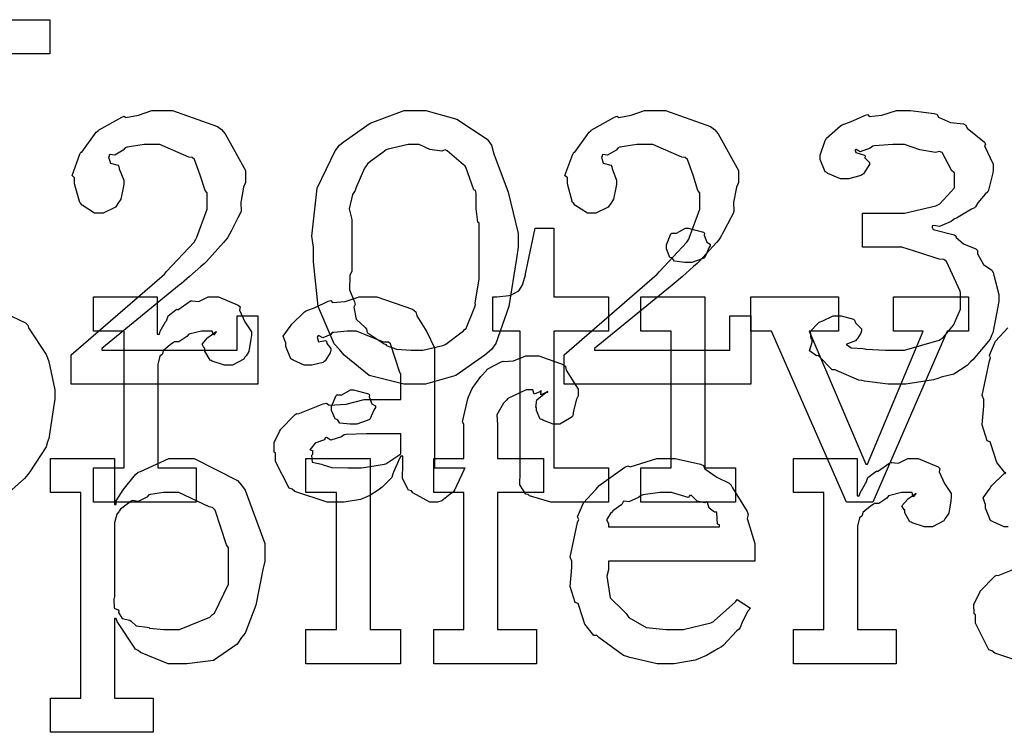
# Model space of a CAD drawing. Extents: x 0 to 8.5, y 0 to 11.
# Tile 223 of 256: x 6.69 to 7.09, y 3.138 to 3.427. Entities that reach past the tile are written whole.
import ezdxf

# ---------------------------------------------------------------- set-up
doc = ezdxf.new("R2010")
doc.units = 0
doc.layers.get('0').update_dxf_attribs({"linetype": 'CONTINUOUS'})

msp = doc.modelspace()

# ---------------------------------------------------------------- linework, layer by layer
at = {"color": 0}
for points in [[(6.68685, 3.42671), (6.70247, 3.42671), (6.70247, 3.41282), (6.66081, 3.41282)], [(6.68696, 3.30638), (6.69265, 3.30376), (6.69353, 3.30279), (6.69385, 3.30171), (6.70107, 3.29085), (6.70156, 3.28956), (6.70204, 3.28803), (6.70458, 3.27647), (6.70458, 3.27262), (6.70432, 3.27106), (6.70204, 3.25678), (6.70156, 3.25549), (6.70107, 3.25336), (6.69439, 3.24322), (6.69353, 3.24224), (6.69222, 3.2405), (6.68712, 3.236)], [(7.09044, 3.2424), (7.08669, 3.24701), (7.08447, 3.25424), (7.08404, 3.25549), (7.08279, 3.25586), (7.08078, 3.26238), (7.08143, 3.27007), (7.08143, 3.27262), (7.08078, 3.27419), (7.08376, 3.28831), (7.08425, 3.28956), (7.08382, 3.29058), (7.08626, 3.29622), (7.09119, 3.30171)], [(7.09131, 3.22092), (7.08968, 3.22092), (7.08524, 3.22293), (7.08479, 3.22331), (7.08425, 3.22353), (7.08219, 3.22857), (7.08219, 3.23025), (7.08203, 3.23025), (7.08117, 3.23269), (7.08399, 3.23665), (7.08436, 3.23719), (7.08464, 3.23757), (7.08979, 3.24262), (7.09044, 3.24306)], [(7.09896, 3.16536), (7.08594, 3.16971), (7.08479, 3.17057), (7.08356, 3.17106), (7.07807, 3.18181), (7.07807, 3.18533), (7.07753, 3.1856), (7.07747, 3.18951), (7.07969, 3.19401), (7.08003, 3.19467), (7.07992, 3.19476), (7.08599, 3.20096), (7.08675, 3.20139), (7.08724, 3.20117), (7.09744, 3.20529)]]:
    msp.add_lwpolyline(points, dxfattribs=at)
for points in [[(6.71121, 3.29075), (6.74897, 3.32351), (6.74983, 3.32449), (6.76101, 3.33649), (6.76178, 3.33763), (6.7621, 3.33854), (6.76633, 3.34978), (6.76633, 3.35346), (6.76633, 3.3565), (6.76551, 3.35736), (6.76357, 3.36361), (6.76124, 3.36996), (6.76025, 3.37082), (6.7589, 3.37099), (6.74718, 3.37603), (6.74333, 3.37603), (6.74078, 3.37603), (6.73383, 3.37494), (6.73313, 3.37472), (6.73232, 3.37381), (6.72885, 3.37175), (6.72694, 3.37196), (6.72661, 3.37169), (6.72661, 3.37125), (6.72635, 3.37088), (6.72711, 3.36854), (6.73019, 3.36768), (6.73053, 3.36714), (6.73068, 3.36626), (6.73247, 3.36154), (6.73247, 3.35997), (6.73221, 3.35846), (6.73128, 3.35389), (6.73008, 3.35211), (6.72965, 3.35151), (6.72911, 3.35069), (6.72412, 3.34825), (6.7225, 3.34825), (6.72065, 3.34825), (6.71556, 3.35151), (6.71511, 3.35215), (6.71463, 3.35249), (6.71251, 3.36008), (6.71251, 3.36257), (6.71153, 3.36344), (6.71468, 3.37218), (6.71511, 3.37299), (6.7155, 3.37294), (6.72131, 3.38108), (6.72206, 3.38167), (6.72222, 3.38183), (6.73167, 3.38721), (6.73269, 3.38753), (6.73335, 3.38699), (6.73844, 3.38792), (6.74387, 3.38992), (6.74571, 3.38992), (6.75233, 3.38992), (6.77056, 3.3834), (6.77219, 3.38211), (6.77365, 3.38037), (6.78196, 3.36556), (6.78196, 3.36062), (6.78108, 3.35878), (6.77994, 3.35249), (6.78011, 3.34901), (6.77979, 3.34804), (6.77881, 3.34631), (6.77604, 3.34088), (6.77453, 3.33822), (6.77393, 3.3374), (6.773, 3.33632), (6.76606, 3.32861), (6.76525, 3.32785), (6.76372, 3.32656), (6.75917, 3.32254), (6.75592, 3.31972), (6.75504, 3.31896), (6.72358, 3.29335), (6.72358, 3.29269), (6.77849, 3.29269), (6.77849, 3.30658), (6.78694, 3.30658), (6.78694, 3.27881), (6.71121, 3.27881), (6.71121, 3.29075)], [(6.85092, 3.27881), (6.84619, 3.27881), (6.83214, 3.28233), (6.82189, 3.29058), (6.8201, 3.29292), (6.81787, 3.29525), (6.81142, 3.31033), (6.80946, 3.3284), (6.80946, 3.33436), (6.80875, 3.33892), (6.81104, 3.3584), (6.81831, 3.37349), (6.8201, 3.37582), (6.82146, 3.37706), (6.83251, 3.38471), (6.84631, 3.38992), (6.85092, 3.38992), (6.85508, 3.38992), (6.86762, 3.38639), (6.87993, 3.37819), (6.88172, 3.37582), (6.8826, 3.37235), (6.88846, 3.35672), (6.89258, 3.33996), (6.89258, 3.33436), (6.89188, 3.32981), (6.88878, 3.31033), (6.88351, 3.29531), (6.88172, 3.29292), (6.87901, 3.29058), (6.86729, 3.28233), (6.85499, 3.27881), (6.85092, 3.27881)], [(6.91118, 3.29075), (6.94894, 3.32351), (6.94982, 3.32449), (6.96099, 3.33649), (6.96175, 3.33763), (6.96208, 3.33854), (6.96631, 3.34978), (6.96631, 3.35346), (6.96631, 3.3565), (6.9655, 3.35736), (6.96354, 3.36361), (6.96121, 3.36996), (6.96024, 3.37082), (6.95888, 3.37099), (6.94715, 3.37603), (6.94331, 3.37603), (6.94075, 3.37603), (6.93381, 3.37494), (6.93311, 3.37472), (6.93229, 3.37381), (6.92882, 3.37175), (6.92692, 3.37196), (6.9266, 3.37169), (6.9266, 3.37125), (6.92632, 3.37088), (6.92708, 3.36854), (6.93018, 3.36768), (6.9305, 3.36714), (6.93067, 3.36626), (6.93246, 3.36154), (6.93246, 3.35997), (6.93218, 3.35846), (6.93126, 3.35389), (6.93007, 3.35211), (6.92964, 3.35151), (6.9291, 3.35069), (6.9241, 3.34825), (6.92247, 3.34825), (6.92063, 3.34825), (6.91553, 3.35151), (6.9151, 3.35215), (6.91461, 3.35249), (6.91249, 3.36008), (6.91249, 3.36257), (6.91151, 3.36344), (6.91465, 3.37218), (6.9151, 3.37299), (6.91547, 3.37294), (6.92128, 3.38108), (6.92204, 3.38167), (6.92219, 3.38183), (6.93164, 3.38721), (6.93267, 3.38753), (6.93332, 3.38699), (6.93842, 3.38792), (6.94385, 3.38992), (6.94569, 3.38992), (6.95231, 3.38992), (6.97054, 3.3834), (6.97217, 3.38211), (6.97364, 3.38037), (6.98193, 3.36556), (6.98193, 3.36062), (6.98107, 3.35878), (6.97993, 3.35249), (6.98008, 3.34901), (6.97976, 3.34804), (6.97879, 3.34631), (6.97601, 3.34088), (6.9745, 3.33822), (6.9739, 3.3374), (6.97299, 3.33632), (6.96604, 3.32861), (6.96522, 3.32785), (6.96371, 3.32656), (6.95915, 3.32254), (6.95589, 3.31972), (6.95503, 3.31896), (6.92356, 3.29335), (6.92356, 3.29269), (6.97846, 3.29269), (6.97846, 3.30658), (6.98693, 3.30658), (6.98693, 3.27881), (6.91118, 3.27881), (6.91118, 3.29075)], [(7.04617, 3.27881), (7.04264, 3.27881), (7.0331, 3.28011), (7.03207, 3.28033), (7.03071, 3.28049), (7.02197, 3.28424), (7.02121, 3.28467), (7.01992, 3.28461), (7.01465, 3.28999), (7.01426, 3.29053), (7.01357, 3.29036), (7.01079, 3.29232), (7.01188, 3.2959), (7.01188, 3.29704), (7.01144, 3.29719), (7.01118, 3.3004), (7.01421, 3.30354), (7.01471, 3.30399), (7.01471, 3.30399), (7.01617, 3.30453), (7.0204, 3.30658), (7.02186, 3.30658), (7.02365, 3.30658), (7.0286, 3.30518), (7.02903, 3.30485), (7.0294, 3.30371), (7.03185, 3.30132), (7.03185, 3.30051), (7.03157, 3.29958), (7.03022, 3.29731), (7.02989, 3.29704), (7.02946, 3.29644), (7.0261, 3.29519), (7.02576, 3.29508), (7.02576, 3.29486), (7.02576, 3.29486), (7.02767, 3.29363), (7.03239, 3.29324), (7.03315, 3.29312), (7.03358, 3.29303), (7.04156, 3.29269), (7.04422, 3.29269), (7.04932, 3.29269), (7.06337, 3.29671), (7.06461, 3.29747), (7.06515, 3.2979), (7.06912, 3.30274), (7.072, 3.30925), (7.072, 3.31136), (7.072, 3.31592), (7.07183, 3.31662), (7.06635, 3.32861), (7.06526, 3.32937), (7.06342, 3.32949), (7.05588, 3.33203), (7.04824, 3.33436), (7.04574, 3.33436), (7.03228, 3.33436), (7.03228, 3.34825), (7.04465, 3.34825), (7.04926, 3.34825), (7.06201, 3.35118), (7.0631, 3.35172), (7.06364, 3.35206), (7.06961, 3.35851), (7.06961, 3.36062), (7.06961, 3.36453), (7.06853, 3.36535), (7.06451, 3.37278), (7.06353, 3.37321), (7.0619, 3.37278), (7.0555, 3.37397), (7.04932, 3.37603), (7.04725, 3.37603), (7.04454, 3.37603), (7.03717, 3.37549), (7.0364, 3.37537), (7.03538, 3.37457), (7.03136, 3.37315), (7.02962, 3.37403), (7.02924, 3.37386), (7.02924, 3.37364), (7.02951, 3.37289), (7.03304, 3.37181), (7.03336, 3.37147), (7.03326, 3.37067), (7.0351, 3.36871), (7.0351, 3.368), (7.03456, 3.36714), (7.03271, 3.36421), (7.03228, 3.36388), (7.03153, 3.36344), (7.02669, 3.36214), (7.02512, 3.36214), (7.02328, 3.36214), (7.01818, 3.36431), (7.01774, 3.36475), (7.01704, 3.36496), (7.01514, 3.37001), (7.01514, 3.37169), (7.01514, 3.37169), (7.01708, 3.37765), (7.01753, 3.37819), (7.01768, 3.37858), (7.02333, 3.38363), (7.02403, 3.38406), (7.02403, 3.38406), (7.02761, 3.38542), (7.03342, 3.38797), (7.03444, 3.38818), (7.03494, 3.38747), (7.04015, 3.38797), (7.04611, 3.38992), (7.04813, 3.38992), (7.05171, 3.38992), (7.06131, 3.38867), (7.06244, 3.3884), (7.06304, 3.38721), (7.06799, 3.38499), (7.07329, 3.38439), (7.07417, 3.38385), (7.07471, 3.38271), (7.08171, 3.37701), (7.08219, 3.37625), (7.08171, 3.37549), (7.08524, 3.36811), (7.08524, 3.36561), (7.08513, 3.36453), (7.08339, 3.35758), (7.08306, 3.35693), (7.08197, 3.3559), (7.0791, 3.35238), (7.07807, 3.35081), (7.07764, 3.35042), (7.07644, 3.34983), (7.07036, 3.34619), (7.06961, 3.34586), (7.06819, 3.34489), (7.06347, 3.34278), (7.06119, 3.34321), (7.06049, 3.34304), (7.06049, 3.34239), (7.06099, 3.34158), (7.06944, 3.33936), (7.07026, 3.33892), (7.0701, 3.33854), (7.07319, 3.33583), (7.07829, 3.33371), (7.07894, 3.33306), (7.07889, 3.33171), (7.08138, 3.32742), (7.08479, 3.32503), (7.08524, 3.32417), (7.08556, 3.32303), (7.08762, 3.31526), (7.08762, 3.31267), (7.08735, 3.31087), (7.08507, 3.29964), (7.08458, 3.29856), (7.0841, 3.29704), (7.07704, 3.28868), (7.07611, 3.28792), (7.07471, 3.28646), (7.06933, 3.28293), (7.06418, 3.28162), (7.06288, 3.28119), (7.06108, 3.2806), (7.04986, 3.27881), (7.04617, 3.27881)], [(6.85092, 3.29269), (6.85389, 3.29269), (6.86203, 3.29454), (6.86285, 3.29486), (6.86312, 3.29508), (6.87033, 3.30051), (6.87088, 3.30117), (6.87131, 3.30117), (6.875, 3.31017), (6.87522, 3.31114), (6.87506, 3.31179), (6.87674, 3.3214), (6.87674, 3.3246), (6.87674, 3.34412), (6.87619, 3.34457), (6.87554, 3.34993), (6.87543, 3.35639), (6.87522, 3.35736), (6.87457, 3.35764), (6.87136, 3.36692), (6.87088, 3.36757), (6.87033, 3.36783), (6.86367, 3.37354), (6.86285, 3.37386), (6.8616, 3.37332), (6.85667, 3.37403), (6.85232, 3.37603), (6.85092, 3.37603), (6.84793, 3.37603), (6.83979, 3.37424), (6.83897, 3.37386), (6.83762, 3.37278), (6.83328, 3.36974), (6.83143, 3.36822), (6.83094, 3.36757), (6.83024, 3.36643), (6.82661, 3.3584), (6.82639, 3.35736), (6.82531, 3.35585), (6.82394, 3.34999), (6.82508, 3.3456), (6.82508, 3.34412), (6.82508, 3.3246), (6.82422, 3.32308), (6.82411, 3.31706), (6.82617, 3.31218), (6.82639, 3.31114), (6.82579, 3.31006), (6.82682, 3.30518), (6.8304, 3.30186), (6.83094, 3.30117), (6.83128, 3.29981), (6.83817, 3.29525), (6.83897, 3.29486), (6.83892, 3.29449), (6.84315, 3.29297), (6.84896, 3.29269), (6.85092, 3.29269)], [(6.90881, 3.23096), (6.90576, 3.23096), (6.89719, 3.23351), (6.89665, 3.234), (6.89561, 3.23426), (6.89324, 3.23796), (6.89339, 3.24317), (6.89339, 3.24485), (6.89339, 3.3004), (6.88232, 3.3004), (6.88232, 3.31429), (6.88385, 3.31429), (6.88385, 3.31429), (6.88894, 3.31483), (6.88926, 3.31494), (6.8896, 3.315), (6.89253, 3.31651), (6.89274, 3.31668), (6.89274, 3.31668), (6.89437, 3.31922), (6.89447, 3.3195), (6.89447, 3.3195), (6.89546, 3.32324), (6.89556, 3.32362), (6.89947, 3.34207), (6.90707, 3.34207), (6.90707, 3.31429), (6.92919, 3.31429), (6.92919, 3.3004), (6.90707, 3.3004), (6.90707, 3.24485), (6.92919, 3.24485), (6.92919, 3.23096), (6.92822, 3.23096), (6.926, 3.23096), (6.92529, 3.23096), (6.92404, 3.23096), (6.92122, 3.23096), (6.92031, 3.23096), (6.91889, 3.23096), (6.91569, 3.23096), (6.91465, 3.23096), (6.91319, 3.23096), (6.90989, 3.23096), (6.90881, 3.23096)], [(6.96158, 3.32818), (6.96018, 3.32818), (6.956, 3.32867), (6.95518, 3.32986), (6.95486, 3.33014), (6.9541, 3.33029), (6.95269, 3.33376), (6.95269, 3.3349), (6.95269, 3.33535), (6.95269, 3.33535), (6.95449, 3.33979), (6.95486, 3.34011), (6.95486, 3.34011), (6.95682, 3.34011), (6.96039, 3.34207), (6.96158, 3.34207), (6.96158, 3.34207), (6.96772, 3.34044), (6.9681, 3.34011), (6.96799, 3.33925), (6.96907, 3.33643), (6.97049, 3.33561), (6.97049, 3.33535), (6.97049, 3.3349), (6.96994, 3.33415), (6.96875, 3.33149), (6.96832, 3.33035), (6.9681, 3.33014), (6.96718, 3.32964), (6.96294, 3.32818), (6.96158, 3.32818)], [(6.72026, 3.24485), (6.73264, 3.24485), (6.73264, 3.3004), (6.72026, 3.3004), (6.72026, 3.31429), (6.7461, 3.31429), (6.7461, 3.2991), (6.74696, 3.2991), (6.74696, 3.2991), (6.74729, 3.30029), (6.74946, 3.3041), (6.74978, 3.30453), (6.74978, 3.30453), (6.75049, 3.30653), (6.75369, 3.30897), (6.75413, 3.30931), (6.75439, 3.30903), (6.75944, 3.31256), (6.75999, 3.31278), (6.75999, 3.31267), (6.76292, 3.31239), (6.76671, 3.31429), (6.76801, 3.31429), (6.77094, 3.31429), (6.77897, 3.31087), (6.77974, 3.31017), (6.77946, 3.30881), (6.78157, 3.30414), (6.78429, 3.30007), (6.78429, 3.29867), (6.78407, 3.29704), (6.78326, 3.2921), (6.78212, 3.29031), (6.78168, 3.28976), (6.78125, 3.28896), (6.77669, 3.28651), (6.77518, 3.28651), (6.77339, 3.28651), (6.76844, 3.28814), (6.76801, 3.28847), (6.76753, 3.28863), (6.7654, 3.29226), (6.7654, 3.29346), (6.76514, 3.29346), (6.76426, 3.29508), (6.7665, 3.29758), (6.76671, 3.29779), (6.76665, 3.29779), (6.7666, 3.29779), (6.76964, 3.29992), (6.76997, 3.29997), (6.76997, 3.30018), (6.76986, 3.29981), (6.76888, 3.29867), (6.76839, 3.3004), (6.76824, 3.3004), (6.76764, 3.3004), (6.76628, 3.3004), (6.76585, 3.3004), (6.76411, 3.3004), (6.75944, 3.29932), (6.7589, 3.2991), (6.75814, 3.29818), (6.75489, 3.29601), (6.75299, 3.29596), (6.75261, 3.29563), (6.75151, 3.29486), (6.74843, 3.29232), (6.74821, 3.29118), (6.74804, 3.29085), (6.74713, 3.29015), (6.74631, 3.28678), (6.74631, 3.28564), (6.74631, 3.24485), (6.76193, 3.24485), (6.76193, 3.23096), (6.72026, 3.23096), (6.72026, 3.24485)], [(6.81972, 3.23096), (6.815, 3.23096), (6.80197, 3.23529), (6.80083, 3.23617), (6.79958, 3.23665), (6.79411, 3.2474), (6.79411, 3.25092), (6.79357, 3.25119), (6.79351, 3.2551), (6.79574, 3.2596), (6.79606, 3.26025), (6.79596, 3.26036), (6.80203, 3.26654), (6.80279, 3.26699), (6.80328, 3.26676), (6.81347, 3.27089), (6.81472, 3.27111), (6.81586, 3.27035), (6.82269, 3.27072), (6.83003, 3.27262), (6.83251, 3.27262), (6.84489, 3.27262), (6.84489, 3.28304), (6.84457, 3.28358), (6.84071, 3.29514), (6.8399, 3.29585), (6.83806, 3.29585), (6.83225, 3.29812), (6.82688, 3.3004), (6.82514, 3.3004), (6.82314, 3.3004), (6.81771, 3.29986), (6.81711, 3.29975), (6.81646, 3.29899), (6.81332, 3.29758), (6.81158, 3.29861), (6.81125, 3.29844), (6.81125, 3.29824), (6.81099, 3.2979), (6.81153, 3.29596), (6.8144, 3.2965), (6.81472, 3.29628), (6.81489, 3.29536), (6.81646, 3.29329), (6.81646, 3.29258), (6.81619, 3.29161), (6.81429, 3.28836), (6.81386, 3.28803), (6.81342, 3.28765), (6.80886, 3.28651), (6.80735, 3.28651), (6.80572, 3.28651), (6.80126, 3.28851), (6.80083, 3.2889), (6.80029, 3.28911), (6.79824, 3.29417), (6.79824, 3.29585), (6.79807, 3.29585), (6.79719, 3.29829), (6.80003, 3.30225), (6.8004, 3.30279), (6.80067, 3.30317), (6.80583, 3.30821), (6.80647, 3.30865), (6.80647, 3.3086), (6.81017, 3.30994), (6.81549, 3.31256), (6.81646, 3.31278), (6.81717, 3.31201), (6.82238, 3.31239), (6.82801, 3.31429), (6.82992, 3.31429), (6.83518, 3.31429), (6.84967, 3.30925), (6.85097, 3.30821), (6.8514, 3.30658), (6.85542, 3.30007), (6.85856, 3.29351), (6.85856, 3.29129), (6.85856, 3.24485), (6.87093, 3.24485), (6.8705, 3.24393), (6.86664, 3.23579), (6.86615, 3.23508), (6.86496, 3.23426), (6.86154, 3.2315), (6.85975, 3.23096), (6.85921, 3.23096), (6.85672, 3.23096), (6.84978, 3.23475), (6.84924, 3.23551), (6.84804, 3.23589), (6.8456, 3.2405), (6.84576, 3.24621), (6.84576, 3.2481), (6.84576, 3.24963), (6.84489, 3.24963), (6.84435, 3.24864), (6.84196, 3.24306), (6.84164, 3.24246), (6.84131, 3.241), (6.83735, 3.23703), (6.83686, 3.2366), (6.83572, 3.23589), (6.83231, 3.23367), (6.83018, 3.23275), (6.82949, 3.23247), (6.82861, 3.2321), (6.82194, 3.23096), (6.81972, 3.23096)], [(6.94228, 3.24485), (6.95464, 3.24485), (6.95464, 3.3004), (6.94228, 3.3004), (6.94228, 3.31429), (6.96832, 3.31429), (6.96832, 3.24485), (6.98068, 3.24485), (6.98068, 3.23096), (6.94228, 3.23096), (6.94228, 3.24485)], [(6.99539, 3.3004), (6.98693, 3.3004), (6.98693, 3.31429), (7.02251, 3.31429), (7.02251, 3.3004), (7.01058, 3.3004), (7.03358, 3.24636), (7.03424, 3.24636), (7.05681, 3.3004), (7.04486, 3.3004), (7.04486, 3.31429), (7.07525, 3.31429), (7.07525, 3.3004), (7.06657, 3.3004), (7.0364, 3.23096), (7.02576, 3.23096), (6.99539, 3.3004)], [(6.85829, 3.17925), (6.87044, 3.17925), (6.87044, 3.23481), (6.85829, 3.23481), (6.85829, 3.24869), (6.87044, 3.24869), (6.87044, 3.26258), (6.86996, 3.26361), (6.87207, 3.27285), (6.8724, 3.27365), (6.8724, 3.27365), (6.87386, 3.27713), (6.87744, 3.28196), (6.87804, 3.28256), (6.87804, 3.28256), (6.88026, 3.28504), (6.88569, 3.28788), (6.8865, 3.28819), (6.88656, 3.28803), (6.89068, 3.28836), (6.89567, 3.29036), (6.89735, 3.29036), (6.90093, 3.29036), (6.91081, 3.28678), (6.91168, 3.28603), (6.91206, 3.28456), (6.91689, 3.27675), (6.91689, 3.27408), (6.91618, 3.27268), (6.91493, 3.26796), (6.91476, 3.26606), (6.9145, 3.26563), (6.91342, 3.26486), (6.9095, 3.26258), (6.90821, 3.26258), (6.90668, 3.26258), (6.9025, 3.26421), (6.90213, 3.26454), (6.90142, 3.26465), (6.89996, 3.26818), (6.89996, 3.26932), (6.89974, 3.26942), (6.90012, 3.27246), (6.90375, 3.27539), (6.90451, 3.27561), (6.90451, 3.27582), (6.90392, 3.27539), (6.90175, 3.27453), (6.90192, 3.27626), (6.90192, 3.27626), (6.90136, 3.27572), (6.89903, 3.27474), (6.89854, 3.27647), (6.89844, 3.27647), (6.89578, 3.27647), (6.8884, 3.27306), (6.88781, 3.27235), (6.88656, 3.27111), (6.88385, 3.26639), (6.88411, 3.26243), (6.88411, 3.26107), (6.88411, 3.24869), (6.90278, 3.24869), (6.90278, 3.23481), (6.88411, 3.23481), (6.88411, 3.17925), (6.89996, 3.17925), (6.89996, 3.16536), (6.85829, 3.16536), (6.85829, 3.17925)], [(6.82574, 3.26258), (6.82433, 3.26258), (6.82015, 3.26307), (6.81933, 3.26426), (6.81901, 3.26454), (6.81825, 3.26471), (6.81685, 3.26818), (6.81685, 3.26932), (6.81685, 3.26975), (6.81685, 3.26975), (6.81863, 3.27419), (6.81901, 3.27453), (6.81901, 3.27453), (6.82096, 3.27453), (6.82454, 3.27647), (6.82574, 3.27647), (6.82574, 3.27647), (6.83187, 3.27485), (6.83225, 3.27453), (6.83214, 3.27365), (6.83322, 3.27083), (6.83464, 3.27001), (6.83464, 3.26975), (6.83464, 3.26932), (6.8341, 3.26856), (6.8329, 3.2659), (6.83247, 3.26476), (6.83225, 3.26454), (6.83132, 3.26406), (6.8271, 3.26258), (6.82574, 3.26258)], [(6.82557, 3.24485), (6.829, 3.24485), (6.83826, 3.24631), (6.83925, 3.24658), (6.83919, 3.24675), (6.84489, 3.25054), (6.84489, 3.25179), (6.84489, 3.25874), (6.83404, 3.25874), (6.831, 3.25874), (6.82269, 3.2584), (6.82189, 3.25831), (6.82081, 3.25743), (6.81651, 3.25608), (6.81472, 3.25717), (6.81429, 3.257), (6.81392, 3.25618), (6.81039, 3.25504), (6.81017, 3.25483), (6.80957, 3.25424), (6.808, 3.25217), (6.80908, 3.2519), (6.80908, 3.25179), (6.80908, 3.25028), (6.80871, 3.24983), (6.80897, 3.24724), (6.81267, 3.24642), (6.81342, 3.24615), (6.81342, 3.24615), (6.81689, 3.24501), (6.8234, 3.24485), (6.82557, 3.24485)], [(6.70275, 3.15147), (6.71511, 3.15147), (6.71511, 3.23481), (6.70275, 3.23481), (6.70275, 3.24869), (6.72879, 3.24869), (6.72879, 3.23004), (6.72944, 3.23004), (6.72944, 3.23156), (6.73232, 3.23594), (6.73731, 3.24219), (6.73833, 3.24306), (6.73926, 3.24333), (6.75076, 3.24869), (6.75461, 3.24869), (6.76101, 3.24869), (6.7786, 3.23969), (6.78022, 3.23785), (6.78174, 3.23583), (6.78976, 3.21425), (6.78976, 3.20703), (6.7889, 3.20367), (6.78603, 3.18918), (6.78179, 3.17785), (6.78022, 3.176), (6.77854, 3.17333), (6.76888, 3.16672), (6.75814, 3.16536), (6.75461, 3.16536), (6.75054, 3.16536), (6.73936, 3.16992), (6.73833, 3.17079), (6.73725, 3.17128), (6.72987, 3.18257), (6.72944, 3.18381), (6.72879, 3.18381), (6.72879, 3.15147), (6.74442, 3.15147), (6.74442, 3.13758), (6.70275, 3.13758), (6.70275, 3.15147)], [(6.80643, 3.17925), (6.81879, 3.17925), (6.81879, 3.23481), (6.80643, 3.23481), (6.80643, 3.24869), (6.83247, 3.24869), (6.83247, 3.17925), (6.84483, 3.17925), (6.84483, 3.16536), (6.80643, 3.16536), (6.80643, 3.17925)], [(6.95313, 3.16536), (6.949, 3.16536), (6.93782, 3.16792), (6.93664, 3.1684), (6.93522, 3.16868), (6.92529, 3.176), (6.92449, 3.17686), (6.92329, 3.17681), (6.91954, 3.18143), (6.91732, 3.18864), (6.91689, 3.18989), (6.91564, 3.19026), (6.91363, 3.19678), (6.91428, 3.20449), (6.91428, 3.20703), (6.91363, 3.20861), (6.91661, 3.22271), (6.9171, 3.22396), (6.91667, 3.22499), (6.91911, 3.23062), (6.92404, 3.23611), (6.92492, 3.23699), (6.9254, 3.23774), (6.93587, 3.24517), (6.93707, 3.24567), (6.93804, 3.24528), (6.94883, 3.24869), (6.95247, 3.24869), (6.95628, 3.24869), (6.96653, 3.24636), (6.96767, 3.24588), (6.96832, 3.24451), (6.97314, 3.2411), (6.97819, 3.23872), (6.97894, 3.23785), (6.97944, 3.23676), (6.98546, 3.22711), (6.98589, 3.22592), (6.98551, 3.22433), (6.9885, 3.21414), (6.9885, 3.21072), (6.9885, 3.20703), (6.92925, 3.20703), (6.92925, 3.20356), (6.92854, 3.20096), (6.9299, 3.19217), (6.93522, 3.18685), (6.93642, 3.18576), (6.93744, 3.18414), (6.94444, 3.18007), (6.95258, 3.17925), (6.95529, 3.17925), (6.95942, 3.17925), (6.97076, 3.18197), (6.97179, 3.18251), (6.972, 3.18283), (6.98074, 3.19054), (6.98133, 3.1914), (6.98676, 3.18793), (6.98579, 3.18674), (6.98351, 3.18257), (6.98264, 3.18012), (6.98221, 3.17947), (6.98122, 3.17876), (6.97575, 3.17285), (6.97504, 3.17231), (6.97353, 3.17139), (6.96897, 3.16868), (6.96636, 3.16764), (6.9655, 3.16732), (6.96431, 3.16683), (6.95589, 3.16536), (6.95313, 3.16536)], [(7.00424, 3.17925), (7.0166, 3.17925), (7.0166, 3.23481), (7.00424, 3.23481), (7.00424, 3.24869), (7.03006, 3.24869), (7.03006, 3.23351), (7.03093, 3.23351), (7.03093, 3.23351), (7.03125, 3.23469), (7.03342, 3.2385), (7.03375, 3.23893), (7.03375, 3.23893), (7.03444, 3.24094), (7.03765, 3.24337), (7.03808, 3.24371), (7.03836, 3.24343), (7.0434, 3.24696), (7.04394, 3.24718), (7.04394, 3.24707), (7.04688, 3.24681), (7.05067, 3.24869), (7.05197, 3.24869), (7.0549, 3.24869), (7.06293, 3.24528), (7.06369, 3.24457), (7.06342, 3.24322), (7.06554, 3.23856), (7.06825, 3.23449), (7.06825, 3.23307), (7.06803, 3.23144), (7.06722, 3.22651), (7.06608, 3.22472), (7.06565, 3.22418), (7.06521, 3.22336), (7.06065, 3.22092), (7.05914, 3.22092), (7.05735, 3.22092), (7.0524, 3.22254), (7.05197, 3.22287), (7.05149, 3.22304), (7.04937, 3.22667), (7.04937, 3.22786), (7.0491, 3.22786), (7.04824, 3.22949), (7.05046, 3.23199), (7.05067, 3.23221), (7.05062, 3.23221), (7.05057, 3.23221), (7.0536, 3.23432), (7.05393, 3.23438), (7.05393, 3.2346), (7.05382, 3.23421), (7.05285, 3.23307), (7.05236, 3.23481), (7.05219, 3.23481), (7.0516, 3.23481), (7.05024, 3.23481), (7.04981, 3.23481), (7.04807, 3.23481), (7.0434, 3.23372), (7.04286, 3.23351), (7.0421, 3.23258), (7.03885, 3.23042), (7.03694, 3.23036), (7.03657, 3.23004), (7.03549, 3.22928), (7.03239, 3.22672), (7.03217, 3.22558), (7.03201, 3.22526), (7.03108, 3.22456), (7.03028, 3.22119), (7.03028, 3.22006), (7.03028, 3.17925), (7.0459, 3.17925), (7.0459, 3.16536), (7.00424, 3.16536), (7.00424, 3.17925)], [(6.75071, 3.17925), (6.75515, 3.17925), (6.76742, 3.18435), (6.7685, 3.18533), (6.76932, 3.18587), (6.77501, 3.19769), (6.77501, 3.20161), (6.77501, 3.21246), (6.77419, 3.21371), (6.76958, 3.22775), (6.7685, 3.22874), (6.76719, 3.22911), (6.75483, 3.23481), (6.75071, 3.23481), (6.74869, 3.23481), (6.74333, 3.2341), (6.74268, 3.23394), (6.74186, 3.23301), (6.73828, 3.23122), (6.736, 3.23161), (6.73551, 3.23133), (6.73443, 3.23053), (6.73122, 3.22808), (6.73068, 3.22726), (6.73053, 3.227), (6.72965, 3.22613), (6.72879, 3.22254), (6.72879, 3.22136), (6.72879, 3.19271), (6.72846, 3.19162), (6.72857, 3.18793), (6.73025, 3.18728), (6.73053, 3.18685), (6.73036, 3.18619), (6.73188, 3.18371), (6.73497, 3.18306), (6.73551, 3.18272), (6.73546, 3.18267), (6.73747, 3.18078), (6.74203, 3.18028), (6.74268, 3.18012), (6.74289, 3.1799), (6.74875, 3.17925), (6.75071, 3.17925)], [(6.92925, 3.22092), (6.97418, 3.22092), (6.97418, 3.22179), (6.97342, 3.22206), (6.9731, 3.22661), (6.97288, 3.227), (6.97217, 3.22694), (6.97, 3.22846), (6.9694, 3.23085), (6.96897, 3.23113), (6.96826, 3.23074), (6.96511, 3.23139), (6.96289, 3.23361), (6.96224, 3.23372), (6.96153, 3.23286), (6.95469, 3.23481), (6.95247, 3.23481), (6.94997, 3.23481), (6.94319, 3.23394), (6.94249, 3.23372), (6.9414, 3.23286), (6.93744, 3.23107), (6.93554, 3.23139), (6.93511, 3.23113), (6.93457, 3.22999), (6.93099, 3.22743), (6.93078, 3.227), (6.93001, 3.2264), (6.92833, 3.22374), (6.92925, 3.22228), (6.92925, 3.22179), (6.92925, 3.22092)]]:
    msp.add_lwpolyline(points, close=True, dxfattribs=at)

doc.saveas('drawing.dxf')
